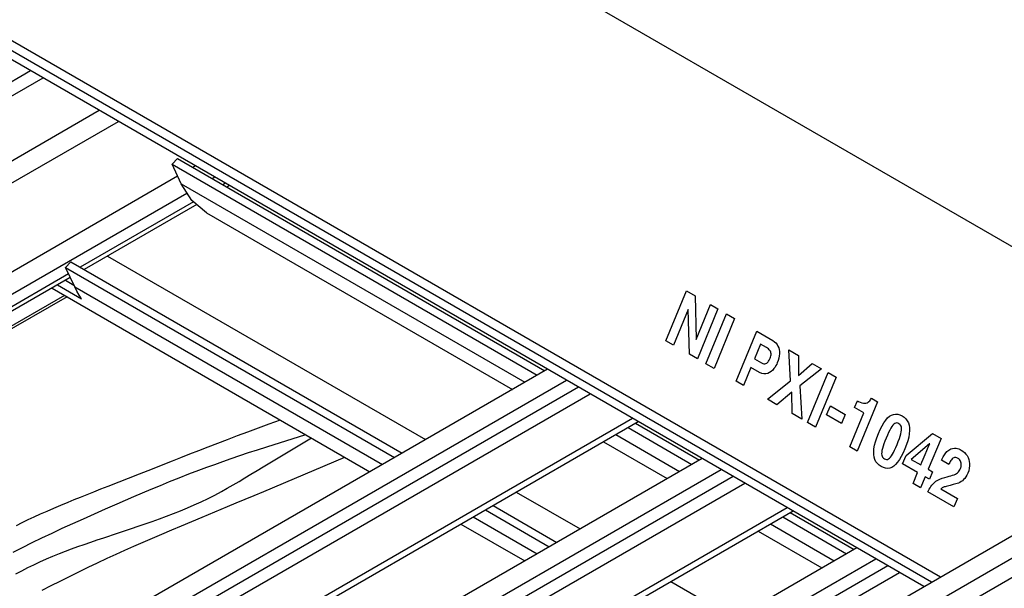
# Model space of a CAD drawing. Header units: inches. Extents: x 0 to 34, y 0 to 22.
# Tile 9 of 67: x 4.062 to 4.996, y 8.866 to 9.406. Entities that reach past the tile are written whole.
import ezdxf

# ---------------------------------------------------------------- set-up
doc = ezdxf.new("R2010")
doc.units = ezdxf.units.IN
doc.header["$LTSCALE"] = 1.87
doc.header["$MEASUREMENT"] = 0
doc.layers.get('0').update_dxf_attribs({"linetype": 'CONTINUOUS'})

msp = doc.modelspace()

# ---------------------------------------------------------------- linework, layer by layer
at = {"color": 2, "linetype": 'CONTINUOUS'}
for p, q in [((3.35374, 10.14293), (5.1716, 9.09332)), ((3.1885, 9.88566), (4.93562, 8.8769)), ((4.9271, 8.87199), (3.18749, 9.87641)), ((4.91976, 8.86775), (3.18897, 9.86708)), ((3.40337, 8.97123), (4.07196, 9.35726)), ((3.45641, 8.98808), (4.08388, 9.35037)), ((3.50961, 8.95736), (4.13709, 9.31965)), ((3.52796, 8.94676), (4.15543, 9.30906)), ((4.21135, 9.27381), (4.20628, 9.2684)), ((4.21487, 9.24998), (4.20628, 9.2684)), ((4.20628, 9.2684), (4.55282, 9.06831)), ((4.21135, 9.27381), (4.56004, 9.07248)), ((4.22864, 9.26679), (4.22607, 9.26531)), ((4.21162, 9.25696), (3.62372, 8.91752)), ((4.22513, 9.23403), (4.21487, 9.24998)), ((4.21487, 9.24998), (4.54117, 9.06158)), ((4.24699, 9.2562), (4.24441, 9.25471)), ((4.25708, 9.25037), (4.25451, 9.24889)), ((4.22021, 9.24074), (3.64207, 8.90693)), ((4.26088, 9.24818), (4.2583, 9.24669)), ((4.22663, 9.23279), (4.1192, 9.17076)), ((4.23914, 9.22244), (4.22513, 9.23403)), ((4.22975, 9.23021), (4.12299, 9.16857)), ((4.23915, 9.22244), (4.52946, 9.05482)), ((4.11043, 9.17582), (4.10537, 9.17041)), ((4.11043, 9.17582), (4.42473, 8.99435)), ((4.14504, 9.1813), (4.44678, 9.00708)), ((4.11396, 9.15199), (4.10537, 9.17041)), ((4.10537, 9.17041), (4.41751, 8.99018)), ((4.10817, 9.1644), (3.65216, 8.9011)), ((4.10979, 9.16094), (3.65596, 8.89891)), ((4.10523, 9.15831), (4.11315, 9.15373)), ((4.09241, 9.15091), (4.39415, 8.97669)), ((4.0977, 9.15396), (4.12043, 9.14084)), ((4.11594, 9.14806), (4.11396, 9.15199)), ((4.11396, 9.15199), (4.40586, 8.98346)), ((4.11809, 9.14434), (4.11594, 9.14806)), ((4.675, 9.10097), (4.69454, 9.14835)), ((4.69454, 9.14835), (4.70259, 9.1437)), ((4.10438, 9.144), (3.66793, 8.892)), ((4.10666, 9.14268), (3.67021, 8.89068)), ((4.12043, 9.14084), (4.11809, 9.14434)), ((4.70259, 9.1437), (4.70352, 9.10232)), ((4.69607, 9.13064), (4.68214, 9.09685)), ((4.69617, 9.13058), (4.69607, 9.13064)), ((4.69718, 9.08817), (4.69617, 9.13058)), ((4.70362, 9.10226), (4.71722, 9.13525)), ((4.72436, 9.13113), (4.70483, 9.08375)), ((4.71722, 9.13525), (4.72436, 9.13113)), ((4.71298, 9.07904), (4.73252, 9.12642)), ((4.74017, 9.122), (4.72063, 9.07463)), ((4.73252, 9.12642), (4.74017, 9.122)), ((4.74162, 9.06251), (4.76115, 9.10988)), ((4.76115, 9.10988), (4.77647, 9.10104)), ((4.68214, 9.09685), (4.675, 9.10097)), ((4.70352, 9.10232), (4.70362, 9.10226)), ((4.77647, 9.10104), (4.77799, 9.10001)), ((4.76478, 9.09766), (4.75904, 9.08373)), ((4.77034, 9.09445), (4.76478, 9.09766)), ((4.77136, 9.09381), (4.77034, 9.09445)), ((4.77224, 9.09315), (4.77136, 9.09381)), ((4.77299, 9.09246), (4.77224, 9.09315)), ((4.7736, 9.09175), (4.77299, 9.09246)), ((4.77407, 9.09099), (4.7736, 9.09175)), ((4.77442, 9.09019), (4.77407, 9.09099)), ((4.77799, 9.10001), (4.7793, 9.09882)), ((4.7793, 9.09882), (4.7804, 9.09746)), ((4.7804, 9.09746), (4.78129, 9.09595)), ((4.78129, 9.09595), (4.78196, 9.0943)), ((4.78196, 9.0943), (4.78242, 9.09253)), ((4.78242, 9.09253), (4.78267, 9.09064)), ((4.79315, 9.06274), (4.79153, 9.09234)), ((4.79153, 9.09234), (4.80066, 9.08707)), ((4.70483, 9.08375), (4.69718, 9.08817)), ((4.75904, 9.08373), (4.76554, 9.07999)), ((4.77192, 9.0809), (4.77244, 9.08161)), ((4.77244, 9.08161), (4.77289, 9.08236)), ((4.77289, 9.08236), (4.77326, 9.08309)), ((4.77326, 9.08309), (4.77357, 9.08377)), ((4.77357, 9.08377), (4.77381, 9.08436)), ((4.77381, 9.08436), (4.77423, 9.08548)), ((4.77423, 9.08548), (4.77452, 9.08653)), ((4.77464, 9.08936), (4.77442, 9.09019)), ((4.77452, 9.08653), (4.77469, 9.08753)), ((4.77473, 9.08847), (4.77464, 9.08936)), ((4.77469, 9.08753), (4.77473, 9.08847)), ((4.78148, 9.08215), (4.78063, 9.07985)), ((4.7821, 9.08439), (4.78148, 9.08215)), ((4.78251, 9.08656), (4.7821, 9.08439)), ((4.7827, 9.08865), (4.78251, 9.08656)), ((4.78267, 9.09064), (4.7827, 9.08865)), ((4.80066, 9.08707), (4.80087, 9.068)), ((4.56261, 9.07396), (4.07918, 8.79483)), ((4.72063, 9.07463), (4.71298, 9.07904)), ((4.75567, 9.07555), (4.74862, 9.05846)), ((4.7637, 9.07091), (4.75567, 9.07555)), ((4.76554, 9.07999), (4.76678, 9.0794)), ((4.76678, 9.0794), (4.76791, 9.07911)), ((4.76791, 9.07911), (4.76891, 9.0791)), ((4.76891, 9.0791), (4.76981, 9.07931)), ((4.76981, 9.07931), (4.77061, 9.0797)), ((4.77061, 9.0797), (4.77131, 9.08025)), ((4.77131, 9.08025), (4.77192, 9.0809)), ((4.77625, 9.07308), (4.77488, 9.07182)), ((4.77746, 9.07447), (4.77625, 9.07308)), ((4.77851, 9.07591), (4.77746, 9.07447)), ((4.77939, 9.07734), (4.77851, 9.07591)), ((4.7801, 9.07867), (4.77939, 9.07734)), ((4.78063, 9.07985), (4.7801, 9.07867)), ((4.80087, 9.068), (4.81386, 9.07945)), ((4.82268, 9.07436), (4.80213, 9.05804)), ((4.81386, 9.07945), (4.82268, 9.07436)), ((4.09716, 8.78445), (4.58059, 9.06358)), ((4.7659, 9.06992), (4.7637, 9.07091)), ((4.76796, 9.06947), (4.7659, 9.06992)), ((4.7699, 9.06951), (4.76796, 9.06947)), ((4.7717, 9.06996), (4.7699, 9.06951)), ((4.77134, 9.04535), (4.79315, 9.06274)), ((4.77337, 9.07076), (4.7717, 9.06996)), ((4.77488, 9.07182), (4.77337, 9.07076)), ((4.80929, 9.02343), (4.82883, 9.07081)), ((4.83648, 9.06639), (4.81694, 9.01902)), ((4.82883, 9.07081), (4.83648, 9.06639)), ((4.59206, 9.05696), (4.10862, 8.77783)), ((4.74862, 9.05846), (4.74162, 9.06251)), ((4.80213, 9.05804), (4.80391, 9.02654)), ((4.12321, 8.77365), (4.60298, 9.05065)), ((4.78026, 9.0402), (4.77134, 9.04535)), ((4.79432, 9.0521), (4.78026, 9.0402)), ((4.79459, 9.03193), (4.79432, 9.0521)), ((4.854, 9.03757), (4.85667, 9.04403)), ((4.85667, 9.04403), (4.85769, 9.04344)), ((4.86756, 9.04326), (4.86829, 9.04397)), ((4.86829, 9.04397), (4.86893, 9.04476)), ((4.86893, 9.04476), (4.86946, 9.04559)), ((4.86946, 9.04559), (4.86991, 9.04644)), ((4.86991, 9.04644), (4.87577, 9.04305)), ((4.82743, 9.03053), (4.83097, 9.0391)), ((4.83097, 9.0391), (4.84519, 9.03089)), ((4.86262, 9.03259), (4.854, 9.03757)), ((4.87577, 9.04305), (4.85645, 8.99621)), ((4.85769, 9.04344), (4.85934, 9.0426)), ((4.85934, 9.0426), (4.86088, 9.04205)), ((4.86088, 9.04205), (4.86228, 9.04175)), ((4.86228, 9.04175), (4.86356, 9.0417)), ((4.86356, 9.0417), (4.86473, 9.04184)), ((4.86473, 9.04184), (4.86578, 9.04217)), ((4.86578, 9.04217), (4.86672, 9.04265)), ((4.86672, 9.04265), (4.86756, 9.04326)), ((4.16516, 8.75146), (4.64316, 9.02745)), ((4.29859, 9.02197), (4.30916, 9.02576)), ((4.80391, 9.02654), (4.79459, 9.03193)), ((4.84165, 9.02231), (4.82743, 9.03053)), ((4.84519, 9.03089), (4.84165, 9.02231)), ((4.84932, 9.00033), (4.86262, 9.03259)), ((4.88174, 9.0231), (4.88351, 9.0256)), ((4.88351, 9.0256), (4.88531, 9.02764)), ((4.88531, 9.02764), (4.88714, 9.02924)), ((4.88714, 9.02924), (4.88901, 9.0304)), ((4.88901, 9.0304), (4.89092, 9.03111)), ((4.89092, 9.03111), (4.89287, 9.03139)), ((4.89287, 9.03139), (4.89487, 9.03123)), ((4.89487, 9.03123), (4.89692, 9.03065)), ((4.89692, 9.03065), (4.89902, 9.02963)), ((4.89902, 9.02963), (4.90099, 9.02829)), ((4.90099, 9.02829), (4.90264, 9.02675)), ((4.90264, 9.02675), (4.90398, 9.02498)), ((4.1677, 8.74647), (4.64876, 9.02422)), ((4.27831, 9.01456), (4.28833, 9.01824)), ((4.28833, 9.01824), (4.29859, 9.02197)), ((4.63897, 9.01857), (4.6996, 8.98356)), ((4.64618, 9.02274), (4.70682, 8.98773)), ((4.81694, 9.01902), (4.80929, 9.02343)), ((4.87657, 9.01285), (4.87828, 9.01673)), ((4.87828, 9.01673), (4.88, 9.02014)), ((4.88, 9.02014), (4.88174, 9.0231)), ((4.88733, 9.01617), (4.88625, 9.01398)), ((4.88835, 9.01804), (4.88733, 9.01617)), ((4.88933, 9.01959), (4.88835, 9.01804)), ((4.89028, 9.02084), (4.88933, 9.01959)), ((4.89122, 9.02178), (4.89028, 9.02084)), ((4.89214, 9.02244), (4.89122, 9.02178)), ((4.89307, 9.0228), (4.89214, 9.02244)), ((4.89401, 9.02289), (4.89307, 9.0228)), ((4.89497, 9.0227), (4.89401, 9.02289)), ((4.89597, 9.02224), (4.89497, 9.0227)), ((4.89689, 9.02159), (4.89597, 9.02224)), ((4.89761, 9.0208), (4.89689, 9.02159)), ((4.89813, 9.01988), (4.89761, 9.0208)), ((4.89846, 9.01879), (4.89813, 9.01988)), ((4.8983, 9.01441), (4.89854, 9.01607)), ((4.8986, 9.01752), (4.89846, 9.01879)), ((4.89854, 9.01607), (4.8986, 9.01752)), ((4.90398, 9.02498), (4.90499, 9.02299)), ((4.90499, 9.02299), (4.90569, 9.02077)), ((4.90569, 9.02077), (4.90607, 9.01832)), ((4.90607, 9.01832), (4.90613, 9.01562)), ((4.24969, 9.00378), (4.259, 9.00732)), ((4.259, 9.00732), (4.26854, 9.01091)), ((4.26854, 9.01091), (4.27831, 9.01456)), ((4.29615, 9.00036), (4.33319, 9.01189)), ((4.29752, 8.98416), (4.33879, 9.00866)), ((4.62731, 9.01184), (4.68795, 8.97683)), ((4.87382, 9.00517), (4.87504, 9.00888)), ((4.87504, 9.00888), (4.87657, 9.01285)), ((4.88391, 9.00861), (4.88276, 9.00573)), ((4.88512, 9.01146), (4.88391, 9.00861)), ((4.88625, 9.01398), (4.88512, 9.01146)), ((4.89547, 9.00549), (4.89645, 9.00809)), ((4.89645, 9.00809), (4.89725, 9.01044)), ((4.89725, 9.01044), (4.89787, 9.01254)), ((4.89787, 9.01254), (4.8983, 9.01441)), ((4.90282, 8.99214), (4.92788, 9.01297)), ((4.9053, 9.00949), (4.90441, 9.00605)), ((4.90588, 9.01268), (4.9053, 9.00949)), ((4.90613, 9.01562), (4.90588, 9.01268)), ((4.93598, 9.00829), (4.92391, 8.97899)), ((4.92788, 9.01297), (4.93598, 9.00829)), ((4.23179, 8.99687), (4.24062, 9.00029)), ((4.24062, 9.00029), (4.24969, 9.00378)), ((4.27885, 8.99477), (4.28738, 8.99756)), ((4.28738, 8.99756), (4.29615, 9.00036)), ((4.6156, 9.00508), (4.67624, 8.97007)), ((4.85645, 8.99621), (4.84932, 9.00033)), ((4.87209, 8.99557), (4.87235, 8.99852)), ((4.87235, 8.99852), (4.87293, 9.00172)), ((4.87293, 9.00172), (4.87382, 9.00517)), ((4.88036, 8.99866), (4.87993, 8.99678)), ((4.88098, 9.00077), (4.88036, 8.99866)), ((4.88178, 9.00312), (4.88098, 9.00077)), ((4.88276, 9.00573), (4.88178, 9.00312)), ((4.89198, 8.99724), (4.89311, 8.99976)), ((4.89311, 8.99976), (4.89432, 9.00261)), ((4.89432, 9.00261), (4.89547, 9.00549)), ((4.90166, 8.99837), (4.89996, 8.99449)), ((4.90319, 9.00234), (4.90166, 8.99837)), ((4.90441, 9.00605), (4.90319, 9.00234)), ((4.92511, 9.00321), (4.90774, 8.98832)), ((4.92252, 8.99684), (4.9238, 8.99983)), ((4.9238, 8.99983), (4.92471, 9.00195)), ((4.92471, 9.00195), (4.92522, 9.00315)), ((4.92522, 9.00315), (4.92511, 9.00321)), ((4.94336, 8.99723), (4.94516, 8.99822)), ((4.94516, 8.99822), (4.94693, 8.99879)), ((4.94693, 8.99879), (4.94863, 8.99901)), ((4.94863, 8.99901), (4.95024, 8.99893)), ((4.95024, 8.99893), (4.95172, 8.99865)), ((4.95172, 8.99865), (4.95304, 8.99823)), ((4.95304, 8.99823), (4.95418, 8.99774)), ((4.95418, 8.99774), (4.9551, 8.99725)), ((4.20665, 8.98703), (4.2148, 8.99024)), ((4.2148, 8.99024), (4.22318, 8.99352)), ((4.22318, 8.99352), (4.23179, 8.99687)), ((4.70939, 8.98921), (4.22596, 8.71009)), ((4.2545, 8.98642), (4.26241, 8.9892)), ((4.26241, 8.9892), (4.27053, 8.99198)), ((4.27053, 8.99198), (4.27885, 8.99477)), ((4.29331, 8.95793), (4.37036, 8.99043)), ((4.87215, 8.99287), (4.87209, 8.99557)), ((4.87252, 8.99041), (4.87215, 8.99287)), ((4.87322, 8.98818), (4.87252, 8.99041)), ((4.87423, 8.98619), (4.87322, 8.98818)), ((4.87968, 8.99512), (4.87962, 8.99366)), ((4.87962, 8.99366), (4.87975, 8.99239)), ((4.87993, 8.99678), (4.87968, 8.99512)), ((4.87975, 8.99239), (4.88008, 8.99129)), ((4.88008, 8.99129), (4.8806, 8.99036)), ((4.8806, 8.99036), (4.88131, 8.98957)), ((4.88131, 8.98957), (4.88223, 8.98892)), ((4.88223, 8.98892), (4.88323, 8.98846)), ((4.88323, 8.98846), (4.8842, 8.98828)), ((4.8842, 8.98828), (4.88514, 8.98837)), ((4.88514, 8.98837), (4.88607, 8.98874)), ((4.88607, 8.98874), (4.887, 8.9894)), ((4.887, 8.9894), (4.88794, 8.99035)), ((4.88794, 8.99035), (4.88889, 8.99161)), ((4.88889, 8.99161), (4.88988, 8.99317)), ((4.88988, 8.99317), (4.8909, 8.99504)), ((4.8909, 8.99504), (4.89198, 8.99724)), ((4.89649, 8.98811), (4.89471, 8.98561)), ((4.89823, 8.99107), (4.89649, 8.98811)), ((4.89996, 8.99449), (4.89823, 8.99107)), ((4.89953, 8.98416), (4.90282, 8.99214)), ((4.90774, 8.98832), (4.91677, 8.98311)), ((4.91791, 8.98586), (4.91898, 8.98844)), ((4.91898, 8.98844), (4.9209, 8.99303)), ((4.9209, 8.99303), (4.92252, 8.99684)), ((4.93645, 8.98752), (4.93807, 8.99094)), ((4.93807, 8.99094), (4.93979, 8.99366)), ((4.93979, 8.99366), (4.94156, 8.99573)), ((4.94156, 8.99573), (4.94336, 8.99723)), ((4.9458, 8.98801), (4.94521, 8.98716)), ((4.94647, 8.98876), (4.9458, 8.98801)), ((4.9472, 8.98937), (4.94647, 8.98876)), ((4.94802, 8.98983), (4.9472, 8.98937)), ((4.94892, 8.99008), (4.94802, 8.98983)), ((4.94991, 8.9901), (4.94892, 8.99008)), ((4.95101, 8.98984), (4.94991, 8.9901)), ((4.9522, 8.98929), (4.95101, 8.98984)), ((4.953, 8.98874), (4.9522, 8.98929)), ((4.95366, 8.9881), (4.953, 8.98874)), ((4.95419, 8.98739), (4.95366, 8.9881)), ((4.9551, 8.99725), (4.95676, 8.99616)), ((4.95676, 8.99616), (4.95825, 8.99489)), ((4.95825, 8.99489), (4.95957, 8.99346)), ((4.95957, 8.99346), (4.9607, 8.99189)), ((4.9607, 8.99189), (4.96163, 8.99017)), ((4.96163, 8.99017), (4.96235, 8.98833)), ((4.96235, 8.98833), (4.96284, 8.98637)), ((4.18354, 8.97791), (4.20665, 8.98703)), ((4.23188, 8.97815), (4.23924, 8.9809)), ((4.23924, 8.9809), (4.24678, 8.98366)), ((4.24394, 8.6997), (4.72737, 8.97883)), ((4.24678, 8.98366), (4.2545, 8.98642)), ((4.28693, 8.97774), (4.29282, 8.98133)), ((4.29282, 8.98133), (4.29752, 8.98416)), ((4.87557, 8.98441), (4.87423, 8.98619)), ((4.87722, 8.98286), (4.87557, 8.98441)), ((4.87919, 8.98153), (4.87722, 8.98286)), ((4.88129, 8.98051), (4.87919, 8.98153)), ((4.88334, 8.97993), (4.88129, 8.98051)), ((4.88534, 8.97978), (4.88334, 8.97993)), ((4.88729, 8.98006), (4.88534, 8.97978)), ((4.8892, 8.98078), (4.88729, 8.98006)), ((4.89107, 8.98194), (4.8892, 8.98078)), ((4.89291, 8.98355), (4.89107, 8.98194)), ((4.89471, 8.98561), (4.89291, 8.98355)), ((4.9138, 8.97592), (4.89953, 8.98416)), ((4.91677, 8.98311), (4.91791, 8.98586)), ((4.92391, 8.97899), (4.92793, 8.97667)), ((4.94338, 8.98351), (4.93645, 8.98752)), ((4.94377, 8.9844), (4.94338, 8.98351)), ((4.9442, 8.98532), (4.94377, 8.9844)), ((4.94467, 8.98625), (4.9442, 8.98532)), ((4.94521, 8.98716), (4.94467, 8.98625)), ((4.95387, 8.97851), (4.95445, 8.97974)), ((4.95461, 8.98661), (4.95419, 8.98739)), ((4.95445, 8.97974), (4.95474, 8.98054)), ((4.95491, 8.98578), (4.95461, 8.98661)), ((4.95474, 8.98054), (4.95497, 8.98138)), ((4.9551, 8.98492), (4.95491, 8.98578)), ((4.95497, 8.98138), (4.95512, 8.98226)), ((4.9552, 8.98404), (4.9551, 8.98492)), ((4.95512, 8.98226), (4.9552, 8.98315)), ((4.9552, 8.98315), (4.9552, 8.98404)), ((4.96282, 8.97993), (4.96228, 8.97764)), ((4.96309, 8.98216), (4.96282, 8.97993)), ((4.96284, 8.98637), (4.96309, 8.98431)), ((4.96309, 8.98431), (4.96309, 8.98216)), ((4.14561, 8.96299), (4.17544, 8.97472)), ((4.17544, 8.97472), (4.18354, 8.97791)), ((4.20402, 8.96726), (4.21304, 8.97087)), ((4.21304, 8.97087), (4.22232, 8.9745)), ((4.22232, 8.9745), (4.23188, 8.97815)), ((4.73884, 8.97221), (4.2554, 8.69309)), ((4.26991, 8.96739), (4.2755, 8.97077)), ((4.2755, 8.97077), (4.28117, 8.97422)), ((4.28117, 8.97422), (4.28693, 8.97774)), ((4.90953, 8.96556), (4.9138, 8.97592)), ((4.92094, 8.9718), (4.91667, 8.96144)), ((4.92497, 8.96947), (4.92094, 8.9718)), ((4.92793, 8.97667), (4.92497, 8.96947)), ((4.93288, 8.96861), (4.93484, 8.96958)), ((4.93484, 8.96958), (4.93708, 8.97045)), ((4.93708, 8.97045), (4.93964, 8.97122)), ((4.93964, 8.97122), (4.94179, 8.97178)), ((4.94179, 8.97178), (4.94373, 8.9723)), ((4.94373, 8.9723), (4.94546, 8.9728)), ((4.94546, 8.9728), (4.94702, 8.9733)), ((4.94702, 8.9733), (4.9484, 8.97382)), ((4.9484, 8.97382), (4.94962, 8.97438)), ((4.94962, 8.97438), (4.9507, 8.975)), ((4.9507, 8.975), (4.95165, 8.97571)), ((4.95165, 8.97571), (4.95249, 8.97651)), ((4.95249, 8.97651), (4.95322, 8.97744)), ((4.95322, 8.97744), (4.95387, 8.97851)), ((4.95856, 8.97034), (4.95746, 8.96912)), ((4.95961, 8.97176), (4.95856, 8.97034)), ((4.96057, 8.9734), (4.95961, 8.97176)), ((4.96145, 8.97529), (4.96057, 8.9734)), ((4.96228, 8.97764), (4.96145, 8.97529)), ((4.13211, 8.95766), (4.13875, 8.96029)), ((4.13875, 8.96029), (4.14561, 8.96299)), ((4.17828, 8.95658), (4.18666, 8.96011)), ((4.18666, 8.96011), (4.19523, 8.96367)), ((4.19523, 8.96367), (4.20402, 8.96726)), ((4.25317, 8.95782), (4.25877, 8.96091)), ((4.25877, 8.96091), (4.26434, 8.9641)), ((4.26434, 8.9641), (4.26991, 8.96739)), ((4.26999, 8.6889), (4.74976, 8.96591)), ((4.91667, 8.96144), (4.90953, 8.96556)), ((4.92419, 8.9588), (4.92486, 8.96014)), ((4.92486, 8.96014), (4.92559, 8.96146)), ((4.92559, 8.96146), (4.92642, 8.96276)), ((4.92642, 8.96276), (4.92736, 8.96404)), ((4.92736, 8.96404), (4.92845, 8.96527)), ((4.92845, 8.96527), (4.92971, 8.96645)), ((4.92971, 8.96645), (4.93118, 8.96757)), ((4.93118, 8.96757), (4.93288, 8.96861)), ((4.93641, 8.96084), (4.93595, 8.96043)), ((4.93595, 8.96043), (4.95165, 8.95137)), ((4.93695, 8.96121), (4.93641, 8.96084)), ((4.93757, 8.96155), (4.93695, 8.96121)), ((4.93827, 8.96187), (4.93757, 8.96155)), ((4.93907, 8.96217), (4.93827, 8.96187)), ((4.93996, 8.96246), (4.93907, 8.96217)), ((4.94095, 8.96275), (4.93996, 8.96246)), ((4.94205, 8.96305), (4.94095, 8.96275)), ((4.94326, 8.96335), (4.94205, 8.96305)), ((4.94459, 8.96367), (4.94326, 8.96335)), ((4.94762, 8.9644), (4.94459, 8.96367)), ((4.94884, 8.96469), (4.94762, 8.9644)), ((4.95008, 8.96502), (4.94884, 8.96469)), ((4.95134, 8.96542), (4.95008, 8.96502)), ((4.9526, 8.96591), (4.95134, 8.96542)), ((4.95385, 8.9665), (4.9526, 8.96591)), ((4.95509, 8.96723), (4.95385, 8.9665)), ((4.95629, 8.96809), (4.95509, 8.96723)), ((4.95746, 8.96912), (4.95629, 8.96809)), ((4.11346, 8.95017), (4.11948, 8.95261)), ((4.11948, 8.95261), (4.12569, 8.9551)), ((4.12569, 8.9551), (4.13211, 8.95766)), ((4.16205, 8.9496), (4.17009, 8.95308)), ((4.17009, 8.95308), (4.17828, 8.95658)), ((4.23397, 8.94824), (4.24044, 8.95131)), ((4.24044, 8.95131), (4.24684, 8.9545)), ((4.24684, 8.9545), (4.25317, 8.95782)), ((4.26718, 8.94699), (4.27568, 8.95055)), ((4.27568, 8.95055), (4.28439, 8.95419)), ((4.28439, 8.95419), (4.29331, 8.95793)), ((4.53292, 8.95734), (4.59356, 8.92233)), ((4.92355, 8.95746), (4.92419, 8.9588)), ((4.94828, 8.94319), (4.92355, 8.95746)), ((4.95165, 8.95137), (4.94828, 8.94319)), ((4.0877, 8.93935), (4.0941, 8.94212)), ((4.0941, 8.94212), (4.10074, 8.94493)), ((4.10074, 8.94493), (4.10762, 8.94778)), ((4.10762, 8.94778), (4.11346, 8.95017)), ((4.13271, 8.93673), (4.14332, 8.94142)), ((4.14332, 8.94142), (4.15414, 8.94616)), ((4.15414, 8.94616), (4.16205, 8.9496)), ((4.21425, 8.93969), (4.22086, 8.94244)), ((4.22086, 8.94244), (4.22744, 8.94529)), ((4.22744, 8.94529), (4.23397, 8.94824)), ((4.23497, 8.93359), (4.25886, 8.94353)), ((4.25886, 8.94353), (4.26718, 8.94699)), ((4.31194, 8.66671), (4.78994, 8.9427)), ((4.51087, 8.94461), (4.57151, 8.9096)), ((4.06974, 8.93118), (4.07554, 8.9339)), ((4.07554, 8.9339), (4.08152, 8.93662)), ((4.08152, 8.93662), (4.0877, 8.93935)), ((4.11216, 8.9275), (4.12233, 8.9321)), ((4.12233, 8.9321), (4.13271, 8.93673)), ((4.18761, 8.92957), (4.19428, 8.93199)), ((4.19428, 8.93199), (4.20095, 8.93448)), ((4.20095, 8.93448), (4.20761, 8.93704)), ((4.20761, 8.93704), (4.21425, 8.93969)), ((4.22506, 8.92946), (4.23497, 8.93359)), ((4.31448, 8.66172), (4.79554, 8.93948)), ((4.492, 8.93372), (4.55264, 8.89871)), ((4.50366, 8.94045), (4.56429, 8.90544)), ((4.78575, 8.93382), (4.84638, 8.89881)), ((4.79296, 8.93799), (4.8536, 8.90298)), ((4.87893, 8.84417), (5.0441, 8.93954)), ((4.05865, 8.92571), (4.06412, 8.92845)), ((4.06412, 8.92845), (4.06974, 8.93118)), ((4.09245, 8.9184), (4.1022, 8.92294)), ((4.1022, 8.92294), (4.11216, 8.9275)), ((4.16112, 8.92047), (4.16769, 8.92267)), ((4.16769, 8.92267), (4.17431, 8.92492)), ((4.17431, 8.92492), (4.18095, 8.92722)), ((4.18095, 8.92722), (4.18761, 8.92957)), ((4.20598, 8.92146), (4.21541, 8.92543)), ((4.21541, 8.92543), (4.22506, 8.92946)), ((4.48029, 8.92696), (4.54093, 8.89195)), ((4.77409, 8.9271), (4.83473, 8.89208)), ((4.89729, 8.83358), (5.06246, 8.92894)), ((4.07354, 8.90936), (4.0829, 8.91388)), ((4.0829, 8.91388), (4.09245, 8.9184)), ((4.13538, 8.91191), (4.14171, 8.91402)), ((4.14171, 8.91402), (4.15459, 8.91829)), ((4.15459, 8.91829), (4.16112, 8.92047)), ((4.17888, 8.90986), (4.18774, 8.91369)), ((4.18774, 8.91369), (4.19676, 8.91755)), ((4.19676, 8.91755), (4.20598, 8.92146)), ((4.76238, 8.92033), (4.82302, 8.88532)), ((4.0554, 8.90031), (4.06438, 8.90484)), ((4.06438, 8.90484), (4.07354, 8.90936)), ((4.11101, 8.90343), (4.11694, 8.90556)), ((4.11694, 8.90556), (4.12299, 8.90769)), ((4.12299, 8.90769), (4.12914, 8.9098)), ((4.12914, 8.9098), (4.13538, 8.91191)), ((4.16161, 8.90223), (4.17018, 8.90604)), ((4.17018, 8.90604), (4.17888, 8.90986)), ((4.85617, 8.90446), (4.37274, 8.62534)), ((5.0561, 8.90666), (4.92764, 8.83248)), ((4.08703, 8.89388), (4.0932, 8.8965)), ((4.0932, 8.8965), (4.09953, 8.89906)), ((4.09953, 8.89906), (4.10521, 8.90126)), ((4.10521, 8.90126), (4.11101, 8.90343)), ((4.13571, 8.89026), (4.1448, 8.89455)), ((4.1448, 8.89455), (4.15316, 8.8984)), ((4.15316, 8.8984), (4.16161, 8.90223)), ((4.06363, 8.88275), (4.06933, 8.88564)), ((4.06933, 8.88564), (4.07512, 8.88845)), ((4.07512, 8.88845), (4.08101, 8.8912)), ((4.08101, 8.8912), (4.08703, 8.89388)), ((4.11779, 8.8816), (4.1267, 8.88594)), ((4.1267, 8.88594), (4.13571, 8.89026)), ((4.39072, 8.61496), (4.87415, 8.89408)), ((4.88562, 8.88746), (4.40218, 8.60834)), ((4.05799, 8.87979), (4.06363, 8.88275)), ((4.10023, 8.87291), (4.10896, 8.87725)), ((4.10896, 8.87725), (4.11779, 8.8816)), ((4.41677, 8.60415), (4.89654, 8.88116)), ((4.08301, 8.86431), (4.09158, 8.86859)), ((4.09158, 8.86859), (4.10023, 8.87291)), ((4.6797, 8.87259), (4.74034, 8.83758))]:
    msp.add_line(p, q, dxfattribs=at)

doc.saveas('drawing.dxf')
